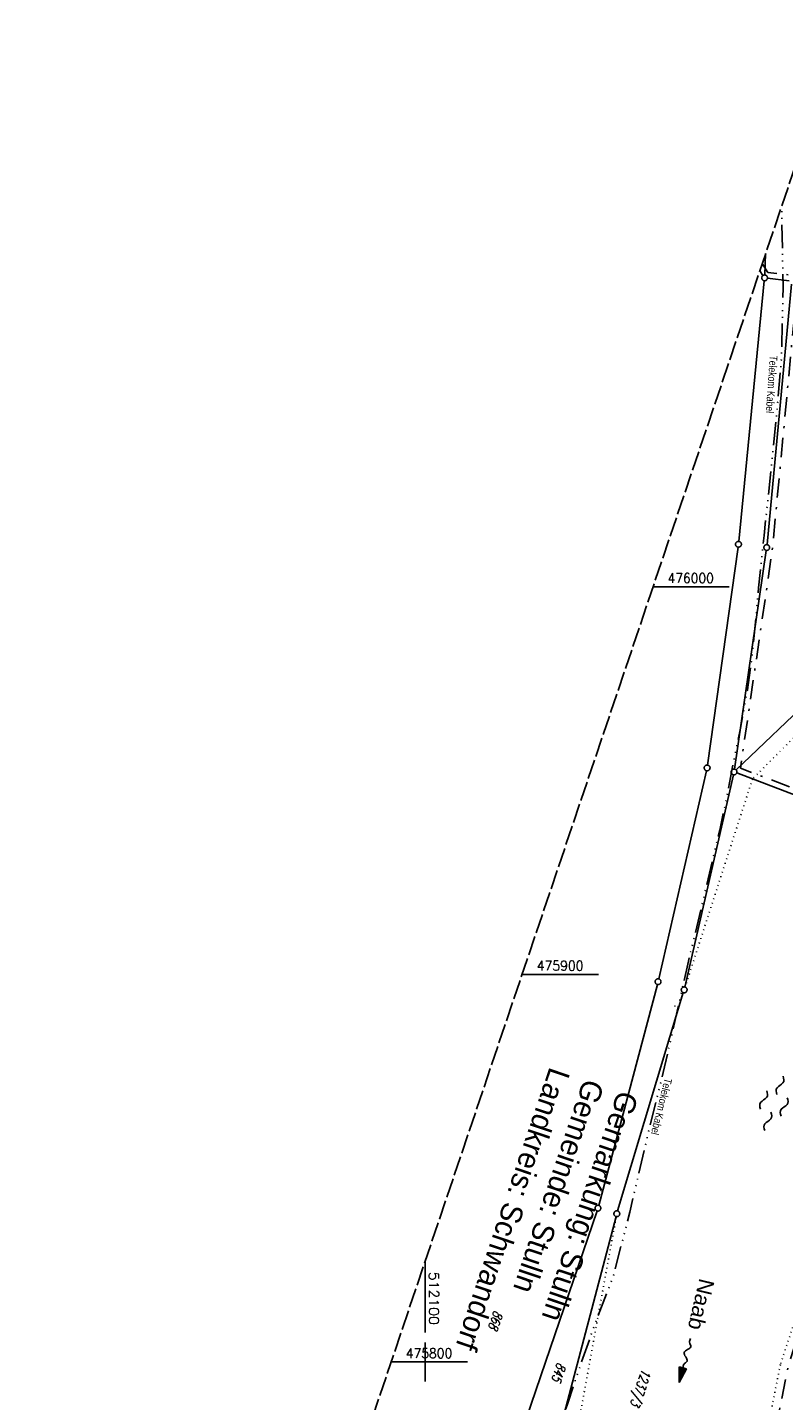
# Model space of a CAD drawing. Extents: x 511997 to 512565, y 475430 to 476399.
# Tile 12 of 32: x 511997 to 512192, y 475790 to 476144. Entities that reach past the tile are written whole.
import ezdxf
from ezdxf.enums import TextEntityAlignment as Align

# ---------------------------------------------------------------- set-up
doc = ezdxf.new("R2010")
doc.units = 0
doc.header["$LTSCALE"] = 10
doc.header["$MEASUREMENT"] = 0
for name, pattern in [('ACAD_ISO14W100', [25.5, 12, -3, 0.5, -3, 0.5, -3, 0.5, -3]), ('LT00', [0]), ('LT08', [0.42, 0.2, -0.1, 0.02, -0.1]), ('LT14', [0.6, 0.5, -0.1]), ('PUNKTX2_STR', [0.6, 0.1, -0.5])]:
    doc.linetypes.add(name, pattern=pattern)
doc.layers.get('0').update_dxf_attribs({"linetype": 'LT00'})
for name, color, linetype in [('--FLIEßRICHTPFEIL', 180, 'Continuous'), ('--WASSER_GRENZE', 180, 'PUNKTX2_STR'), ('--WASSER_NUTZUNG', 180, 'Continuous'), ('DFK_FLUR_NR', 250, 'LT00'), ('DFK_GZPKT', 250, 'LT00'), ('DFK_KATASTER', 250, 'LT00'), ('DFK_TOPO-SYM', 252, 'LT00'), ('GEMEINDEGRENZE', 3, 'LT08'), ('GEWÄSSERNAME', 255, 'Continuous'), ('GRENZNAME', 250, 'Continuous'), ('TELEKOM', 210, 'ACAD_ISO14W100'), ('TELEKOM_TEXT', 210, 'Continuous'), ('V89_RASTER', 250, 'LT00')]:
    doc.layers.add(name, color=color, linetype=linetype)
doc.layers.add('-BLATT_89-RAND', color=7, linetype='LT14', plot=False)
doc.styles.add('Beschrift', font='ARIAL.TTF')
doc.styles.get("Standard").update_dxf_attribs({"font": 'romans.shx'})
doc.styles.add('UNIR-H', font='unir_h.shx', dxfattribs={"width": 0.8})
doc.styles.add('Versorgungsltg', font='ARIAL.TTF', dxfattribs={"width": 0.8, "height": 2})

# ---------------------------------------------------------------- blocks, each defined once
blk = doc.blocks.new('SYMB7301')
at = {"color": 0, "linetype": 'ByBlock'}
for p, q in [((-0.128693, 0), (0, 0.128693)), ((0, -0.128693), (-0.128693, 0)), ((0, 0.128693), (0.128693, 0)), ((0.128693, 0), (0, -0.128693)), ((0.000059, -0.009738), (0.000059, 0.009897)), ((-0.00901, -0.004339), (-0.002225, -0.009749))]:
    blk.add_line(p, q, dxfattribs=at)
for points in [[(-0.002225, 0.009749), (-0.00901, 0.004339), (-0.00901, -0.004339)], [(0.01, 0), (0.006235, 0.007818), (-0.002225, 0.009749)], [(-0.002225, -0.009749), (0.006235, -0.007818), (0.01, 0)]]:
    blk.add_lwpolyline(points, dxfattribs=at)
blk = doc.blocks.new('SYMB7010')
at = {"color": 0, "linetype": 'ByBlock'}
for points in [[(-0.031408, 0.499213), (-0.093728, 0.49134), (-0.15457, 0.475719), (-0.212975, 0.452595), (-0.268021, 0.422333), (-0.31884, 0.385411), (-0.36463, 0.342411), (-0.40467, 0.29401), (-0.438329, 0.240973), (-0.465074, 0.184136), (-0.484486, 0.124395), (-0.496256, 0.062692), (-0.5002, 0)], [(-0.5002, 0), (-0.496256, -0.062692), (-0.484486, -0.124395), (-0.465075, -0.184136), (-0.438329, -0.240973), (-0.404671, -0.29401), (-0.36463, -0.342411), (-0.31884, -0.385411), (-0.268021, -0.422333), (-0.212975, -0.452595), (-0.154571, -0.475719), (-0.093728, -0.49134), (-0.031408, -0.499213), (0.031408, -0.499213)], [(0.5002, 0), (0.496256, 0.062692), (0.484485, 0.124395), (0.465074, 0.184136), (0.438329, 0.240973), (0.40467, 0.29401), (0.36463, 0.342411), (0.31884, 0.385411), (0.268021, 0.422333), (0.212975, 0.452595), (0.15457, 0.475719), (0.093728, 0.49134), (0.031408, 0.499213), (-0.031408, 0.499213)], [(0.031408, -0.499213), (0.093728, -0.491341), (0.15457, -0.475719), (0.212975, -0.452595), (0.268021, -0.422333), (0.31884, -0.385411), (0.36463, -0.342411), (0.404671, -0.294011), (0.438329, -0.240974), (0.465075, -0.184136), (0.484486, -0.124395), (0.496256, -0.062692), (0.500201, 0)]]:
    blk.add_lwpolyline(points, dxfattribs=at)
blk = doc.blocks.new('SYMB7250')
at = {"color": 0, "linetype": 'ByBlock'}
for points in [[(-0.74, 0), (-0.698333, 0.028889), (-0.656667, 0.051111), (-0.615, 0.06), (-0.573333, 0.051111), (-0.531667, 0.028889), (-0.49, 0)], [(-0.49, 0), (-0.448333, -0.028889), (-0.406667, -0.051111), (-0.365, -0.06), (-0.323333, -0.051111), (-0.281667, -0.028889), (-0.24, 0)], [(-0.25, 0.28), (-0.208333, 0.308889), (-0.166667, 0.331111), (-0.125, 0.34), (-0.083333, 0.331111), (-0.041667, 0.308889), (0, 0.28)], [(0, 0.28), (0.041667, 0.251111), (0.083333, 0.228889), (0.125, 0.22), (0.166667, 0.228889), (0.208333, 0.251111), (0.25, 0.28)], [(0.24, 0), (0.281667, 0.028889), (0.323333, 0.051111), (0.365, 0.06), (0.406667, 0.051111), (0.448333, 0.028889), (0.49, 0)], [(0.49, 0), (0.531667, -0.028889), (0.573333, -0.051111), (0.615, -0.06), (0.656667, -0.051111), (0.698333, -0.028889), (0.74, 0)], [(-0.25, -0.28), (-0.208333, -0.251111), (-0.166667, -0.228889), (-0.125, -0.22), (-0.083333, -0.228889), (-0.041667, -0.251111), (0, -0.28)], [(0, -0.28), (0.041667, -0.308889), (0.083333, -0.331111), (0.125, -0.34), (0.166667, -0.331111), (0.208333, -0.308889), (0.25, -0.28)]]:
    blk.add_lwpolyline(points, dxfattribs=at)
blk = doc.blocks.new('FLIEßRICHTPFEIL')
at = {"layer": '--FLIEßRICHTPFEIL'}
blk.add_hatch(color=256, dxfattribs=at).paths.add_polyline_path([(-1.95, 0.4875), (-1.95, -0.4875), (0, 0)])
for p, q in [((-1.95, 0.4875), (-1.95, -0.4875)), ((-1.95, 0.4875), (0, 0)), ((0, 0), (-1.95, -0.4875))]:
    blk.add_line(p, q, dxfattribs=at)
at = {"layer": '--FLIEßRICHTPFEIL', "start_tangent": (-1, 0), "end_tangent": (-1, 0)}
blk.add_spline([(-1.95, 0), (-2.4375, 0), (-2.925, 0.325), (-3.4125, 0), (-3.9, -0.325), (-4.3875, 0), (-4.875, 0.325), (-5.3625, 0), (-5.85, 0)], degree=3, dxfattribs=at)

msp = doc.modelspace()

# ---------------------------------------------------------------- linework, layer by layer
at = {"layer": '--WASSER_GRENZE', "ltscale": 0.2}
for p, q in [((512217.08, 475983.11), (512184.48, 475950.43)), ((512184.48, 475950.43), (512167.07, 475896.72)), ((512137.37, 475772.18), (512149.32, 475837.51)), ((512198.97, 475821.43), (512191.66, 475799.33)), ((512191.66, 475799.33), (512172.84, 475704.45))]:
    msp.add_line(p, q, dxfattribs=at)
at = {"layer": '-BLATT_89-RAND'}
msp.add_lwpolyline([(512293.56, 476398.61), (511997.32, 475522.33), (512269.2, 475430.42), (512565.44, 476306.7), (512293.56, 476398.61)], dxfattribs=at)
at = {"layer": 'DFK_KATASTER'}
for p, q in [((512187.87, 476085.98), (512187.62, 476080.45)), ((512186.37, 476081.56), (512187.18, 476080.33)), ((512187.52, 476078.95), (512180.92, 476011.71)), ((512194.57, 476078.11), (512188.22, 476010.88)), ((512193.9, 476078.95), (512188.33, 476079.61)), ((512180.75, 476010.22), (512172.86, 475954)), ((512188.04, 476009.39), (512179.82, 475952.98)), ((512213.32, 475984.4), (512180.25, 475952.76)), ((512172.59, 475952.53), (512160.28, 475898.84)), ((512179.54, 475951.51), (512167.01, 475896.74)), ((512180.41, 475951.97), (512243.61, 475927.98)), ((512159.92, 475897.39), (512144.77, 475840.41)), ((512166.62, 475895.29), (512149.67, 475838.97)), ((512144.34, 475838.98), (512123.25, 475777.19)), ((512149.26, 475837.52), (512132.46, 475773.9))]:
    msp.add_line(p, q, dxfattribs=at)
at = {"layer": 'GEMEINDEGRENZE', "ltscale": 2.5, "flags": 128}
for points in [[(512186.98, 476083.37), (512188.46, 476081.11), (512196.27, 476080.18), (512189.64, 476009.95), (512181.37, 475953.21), (512244.84, 475929.11)], [(512284.95, 475477), (512267.81, 475490.73), (512251.31, 475522.19), (512242.37, 475555.3), (512229.97, 475584.98), (512227.01, 475610.4), (512238.86, 475661.14), (512275.55, 475791.69), (512297.96, 475860.4), (512299.32, 475864.34), (512322.1, 475898.59), (512340.39, 475931.96), (512366.59, 476019.31), (512318.09, 476028.59), (512312.28, 476031.12), (512305.69, 476033.81), (512287.82, 475996.96), (512243.16, 475928.69), (512232.75, 475919.29), (512200.58, 475820.9), (512193.73, 475799.02), (512174.8, 475704.06), (512153.08, 475591.51), (512137.53, 475520.72), (512131.52, 475505.41), (512122.11, 475480.14)]]:
    msp.add_lwpolyline(points, dxfattribs=at)
at = {"layer": 'TELEKOM', "ltscale": 0.05, "flags": 128}
msp.add_lwpolyline([(512003.95, 475541.95), (512009.92, 475550.55), (512022.04, 475567.91), (512029.86, 475578.49), (512033.91, 475584.67), (512036.6, 475587.52), (512039.71, 475591.3), (512041.64, 475593.82), (512044.08, 475597.18), (512048.03, 475604.91), (512051.74, 475611.76), (512059.98, 475624.94), (512063.7, 475631.79), (512072.1, 475647.07), (512076.06, 475655.42), (512081.61, 475667.51), (512091.04, 475686.45), (512098.38, 475701.4), (512104.73, 475715.12), (512112.97, 475732.73), (512120.63, 475748.78), (512125.88, 475760.23), (512127.74, 475764.33), (512130.27, 475771.43), (512133.36, 475778.94), (512136.82, 475789.4), (512139.34, 475797.14), (512143.83, 475809.8), (512148.6, 475822.3), (512152.81, 475838.69), (512157.48, 475858.71), (512161.41, 475874.67), (512165.06, 475890.52), (512167.96, 475903.4), (512172.64, 475922.96), (512176, 475937.24), (512177.88, 475945.9), (512178.77, 475950.81), (512181.37, 475963.52), (512183.18, 475973.4), (512184.3, 475981.5), (512185.52, 475993.72), (512186.05, 475999.72), (512187.46, 476013.22), (512189.21, 476029.8), (512190.79, 476045.38), (512191.97, 476059.21), (512192.37, 476077.13), (512192.2, 476086.42), (512191.98, 476098.16)], dxfattribs=at)
at = {"layer": 'V89_RASTER'}
for p, q in [((512178.48, 476000), (512158.8, 476000)), ((512124.99, 475900), (512144.68, 475900)), ((512100, 475807.57), (512100, 475826.07)), ((512100, 475795), (512100, 475805)), ((512110.87, 475800), (512091.19, 475800))]:
    msp.add_line(p, q, dxfattribs=at)

# ---------------------------------------------------------------- block references
at = {"layer": '--FLIEßRICHTPFEIL', "xscale": 1.999999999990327, "yscale": 1.999999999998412, "zscale": 2, "rotation": 255.7018442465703}
msp.add_blockref('FLIEßRICHTPFEIL', (512165.54, 475794.7), dxfattribs=at)
at = {"layer": '--WASSER_NUTZUNG', "xscale": 9.999999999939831, "yscale": 10.00000000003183, "zscale": 10, "rotation": 251.2882999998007}
msp.add_blockref('SYMB7250', (512190, 475866.72), dxfattribs=at)
at = {"layer": 'DFK_GZPKT', "xscale": 1.499999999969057, "yscale": 1.5, "zscale": 1.5, "rotation": 251.2881100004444}
for p in [(512187.59, 476079.7), (512180.85, 476010.96), (512188.15, 476010.13), (512172.76, 475953.26), (512179.71, 475952.24), (512160.11, 475898.11), (512166.84, 475896.01), (512144.58, 475839.69), (512149.45, 475838.25)]:
    msp.add_blockref('SYMB7010', p, dxfattribs=at)
at = {"layer": 'DFK_TOPO-SYM', "xscale": 0.1, "yscale": 0.1, "zscale": 0.1, "rotation": 359.99968}
msp.add_blockref('SYMB7301', (512164.46, 475891.84), dxfattribs=at)

# ---------------------------------------------------------------- texts
at = {"layer": 'DFK_FLUR_NR', "oblique": 13.754, "width": 0.75}
for s, p in [('868', (512117.85, 475813.47)), ('845', (512134.14, 475800.02)), ('1237/3', (512156.03, 475798.41))]:
    msp.add_text(s, height=2.5, rotation=251.3214, dxfattribs=at).set_placement(p)
at = {"layer": 'GEWÄSSERNAME', "style": 'Beschrift'}
msp.add_text('Naab', height=4, rotation=256.5919, dxfattribs=at).set_placement((512170.82, 475821.79))
at = {"layer": 'GRENZNAME', "insert": (512155.15, 475868.58), "char_height": 5.6, "width": 89.3696, "attachment_point": 1, "rotation": 251.3214, "style": 'UNIR-H'}
msp.add_mtext('{\\W1;Gemarkung: Stulln\\PGemeinde: Stulln\\PLandkreis: Schwandorf}', dxfattribs=at)
at = {"layer": 'TELEKOM_TEXT', "style": 'Versorgungsltg', "width": 0.8}
for rotation, p in [(266.0354, (512188.42, 476052.31)), (256.0551, (512160.02, 475866.14))]:
    msp.add_text('Telekom Kabel', height=2, rotation=rotation, dxfattribs=at).set_placement(p, align=Align.CENTER)
at = {"layer": 'V89_RASTER'}
for s, rotation, width, p in [(' 476000', 359.9996, 0.928, (512160.98, 476001)), (' 475900', 359.9996, 0.938, (512127.18, 475901)), (' 512100', 269.9996, 1.063, (512101, 475825.07)), (' 475800', 359.9996, 0.934, (512093.37, 475801))]:
    msp.add_text(s, height=2.5, rotation=rotation, dxfattribs=dict(at, width=width)).set_placement(p)

doc.saveas('drawing.dxf')
